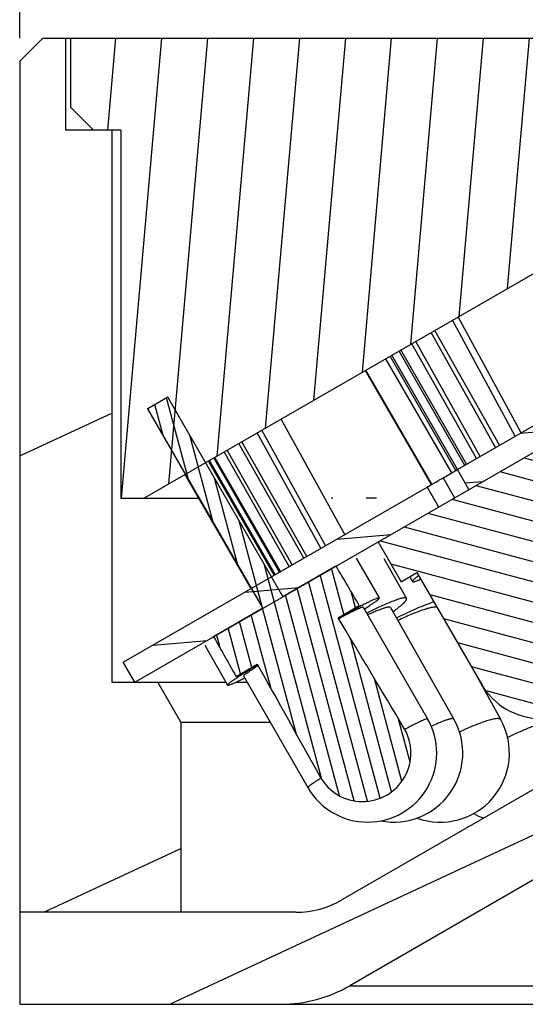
# Model space of a CAD drawing. Header units: millimetres. Extents: x 98 to 271, y 26 to 239.
# Tile 3 of 10: x 101 to 112, y 198 to 219. Entities that reach past the tile are written whole.
import ezdxf
from ezdxf.enums import TextEntityAlignment as Align

# ---------------------------------------------------------------- set-up
doc = ezdxf.new("R2010")
doc.units = ezdxf.units.MM
doc.header["$LTSCALE"] = 23.1
doc.layers.get('0').update_dxf_attribs({"linetype": 'CONTINUOUS'})
doc.layers.add('00_COMPONENTS', color=7, linetype='CONTINUOUS')
doc.layers.add('51__DRAFT_DIMS', color=7, linetype='CONTINUOUS')
doc.styles.get("Standard").update_dxf_attribs({"font": 'simfang.ttf'})
doc.dimstyles.new('DIMSTYLE_3', dxfattribs={"dimtxt": 3, "dimasz": 3, "dimexe": 2.5, "dimexo": 0.5, "dimgap": 0.75, "dimtad": 1, "dimdsep": 46, "dimtxsty": 'STANDARD', "dimblk": '_FILLED', "dimblk1": '_FILLED', "dimblk2": '_FILLED', "dimcen": 0.09, "dimclrt": 3, "dimazin": 2, "dimtp": 0.3, "dimtm": 0.3, "dimtfac": 1, "dimtofl": 0, "dimtmove": 0, "dimatfit": 3, "dimldrblk": '_FILLED', "dimfxl": 1, "dimtolj": 1, "dimarcsym": 0})

# ---------------------------------------------------------------- blocks, each defined once
blk = doc.blocks.new('_FILLED')
at = {"color": 0, "linetype": 'ByBlock'}
blk.add_solid([(0, 0), (-1, 0.1666666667), (-1, -0.1666666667)], dxfattribs=at)
blk = doc.blocks.new('*D3')
at = {"layer": '51__DRAFT_DIMS', "color": 4}
for p, q in [((100.9088176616, 218.7537019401), (100.9088176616, 236.6163528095)), ((195.9088176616, 218.7537019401), (195.9088176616, 236.6163528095)), ((100.9088176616, 234.1163528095), (148.4088176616, 234.1163528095)), ((195.9088176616, 234.1163528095), (148.4088176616, 234.1163528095))]:
    blk.add_line(p, q, dxfattribs=at)
at = {"layer": '51__DRAFT_DIMS', "color": 4, "xscale": 3, "yscale": 3, "zscale": 3, "rotation": 180}
blk.add_blockref('_FILLED', (100.9088176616, 234.1163528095), dxfattribs=at)
at = {"layer": '51__DRAFT_DIMS', "color": 4, "xscale": 3, "yscale": 3, "zscale": 3}
blk.add_blockref('_FILLED', (195.9088176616, 234.1163528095), dxfattribs=at)
at = {"layer": '51__DRAFT_DIMS', "color": 3}
blk.add_text('95', height=3, dxfattribs=at).set_placement((150.4088176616, 234.8663528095), align=Align.CENTER)

msp = doc.modelspace()

# ---------------------------------------------------------------- hatches: boundary and pattern name
h = msp.add_hatch()
h.set_pattern_fill('DEFAULT__9', color=4, scale=9.2111545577, angle=205, style=0, pattern_type=0)
h.set_pattern_definition([(205, (0, 0), (3.8928021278, -8.3481411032), [])])
edge = h.paths.add_edge_path()
edge.add_line((193.9088176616, 204.7537019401), (192.9088176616, 204.7537019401))
edge.add_line((193.9088176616, 216.7537019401), (193.9088176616, 204.7537019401))
edge.add_line((194.9088176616, 216.7537019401), (193.9088176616, 216.7537019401))
edge.add_line((194.9088176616, 216.7537019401), (194.9088176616, 218.7537019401))
edge.add_line((195.4088176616, 218.7537019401), (194.9088176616, 218.7537019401))
edge.add_line((195.4088176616, 218.7537019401), (195.9088176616, 218.2537019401))
edge.add_line((195.9088176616, 218.2537019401), (195.9088176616, 199.7537019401))
edge.add_line((195.9088176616, 199.7537019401), (192.4088176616, 199.7537019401))
edge.add_line((192.4088176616, 203.8876765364), (192.4088176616, 199.7537019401))
edge.add_line((192.4088176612, 203.8876765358), (192.9088176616, 204.7537019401))
edge = h.paths.add_edge_path()
edge.add_line((103.9088176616, 204.7537019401), (102.9088176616, 204.7537019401))
edge.add_line((104.4088176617, 203.8876765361), (103.9088176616, 204.7537019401))
edge.add_line((104.4088176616, 203.8876765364), (104.4088176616, 199.7537019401))
edge.add_line((104.4088176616, 199.7537019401), (100.9088176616, 199.7537019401))
edge.add_line((100.9088176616, 218.2537019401), (100.9088176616, 199.7537019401))
edge.add_line((101.4088176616, 218.7537019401), (100.9088176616, 218.2537019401))
edge.add_line((101.9088176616, 218.7537019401), (101.4088176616, 218.7537019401))
edge.add_line((101.9088176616, 216.7537019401), (101.9088176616, 218.7537019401))
edge.add_line((102.9088176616, 216.7537019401), (101.9088176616, 216.7537019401))
edge.add_line((102.9088176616, 216.7537019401), (102.9088176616, 204.7537019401))
h = msp.add_hatch()
h.set_pattern_fill('A', color=4, scale=0.9945151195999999, angle=85.00000000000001, style=0, pattern_type=0)
h.set_pattern_definition([(85.00000000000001, (0, 0), (-0.9907306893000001, 0.0866777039), [])])
edge = h.paths.add_edge_path()
edge.add_line((124.9088176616, 218.7537019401), (102.0088176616, 218.7537019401))
edge.add_line((125.9088176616, 217.7537019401), (124.9088176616, 218.7537019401))
edge.add_line((125.9088176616, 217.7537019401), (125.9088176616, 214.2537019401))
edge.add_line((124.1088176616, 214.2537019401), (125.9088176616, 214.2537019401))
edge.add_line((124.1088176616, 214.2537019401), (124.1088176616, 213.7537019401))
edge.add_line((124.1088176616, 213.7537019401), (123.6088176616, 213.2537019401))
edge.add_line((123.6088176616, 213.2537019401), (122.1088176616, 213.2537019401))
edge.add_line((122.1088176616, 213.2537019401), (121.6088176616, 213.7537019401))
edge.add_line((121.6088176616, 215.7537019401), (121.6088176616, 213.7537019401))
edge.add_line((119.9652241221, 215.7537019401), (121.6088176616, 215.7537019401))
edge.add_line((119.9652241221, 216.7537019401), (119.9652241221, 215.7537019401))
edge.add_line((119.9652241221, 216.7537019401), (117.4652241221, 216.7537019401))
edge.add_line((117.4652241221, 216.7537019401), (103.6088176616, 208.7537019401))
edge.add_line((103.1088176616, 208.7537019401), (103.6088176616, 208.7537019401))
edge.add_line((103.1088176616, 216.7537019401), (103.1088176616, 208.7537019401))
edge.add_line((103.1088176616, 216.7537019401), (102.5090248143, 216.7537019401))
edge.add_line((102.5090248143, 216.7537019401), (102.0088176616, 217.2538919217))
edge.add_line((102.0088176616, 218.7537019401), (102.0088176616, 217.2538919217))
edge = h.paths.add_edge_path()
edge.add_line((194.8088176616, 218.7537019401), (171.9088176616, 218.7537019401))
edge.add_line((194.8088176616, 218.7537019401), (194.8088176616, 217.2535128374))
edge.add_line((194.3089896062, 216.7537019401), (194.8088176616, 217.2535128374))
edge.add_line((193.7088176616, 216.7537019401), (194.3089896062, 216.7537019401))
edge.add_line((193.7088176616, 208.7537019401), (193.7088176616, 216.7537019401))
edge.add_line((193.2088176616, 208.7537019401), (193.7088176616, 208.7537019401))
edge.add_line((179.352411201, 216.7537019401), (193.2088176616, 208.7537019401))
edge.add_line((176.852411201, 216.7537019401), (179.352411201, 216.7537019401))
edge.add_line((176.852411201, 216.7537019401), (176.852411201, 215.7537019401))
edge.add_line((175.2088176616, 215.7537019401), (176.852411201, 215.7537019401))
edge.add_line((175.2088176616, 215.7537019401), (175.2088176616, 213.7537019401))
edge.add_line((174.7088176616, 213.2537019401), (175.2088176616, 213.7537019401))
edge.add_line((174.7088176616, 213.2537019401), (173.2088176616, 213.2537019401))
edge.add_line((172.7088176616, 213.7537019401), (173.2088176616, 213.2537019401))
edge.add_line((172.7088176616, 214.2537019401), (172.7088176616, 213.7537019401))
edge.add_line((170.9088176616, 214.2537019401), (172.7088176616, 214.2537019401))
edge.add_line((170.9088176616, 217.7537019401), (170.9088176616, 214.2537019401))
edge.add_line((170.9088176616, 217.7537019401), (171.9088176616, 218.7537019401))
h = msp.add_hatch()
h.set_pattern_fill('DEFAULT__8', color=4, scale=0.9737824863, angle=5, style=0, pattern_type=0)
h.set_pattern_definition([(5, (0, 0), (-0.0848707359, 0.97007695), [])])
edge = h.paths.add_edge_path()
edge.add_line((193.6588176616, 205.186714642), (187.0598043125, 208.9966567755))
edge.add_line((193.4088176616, 204.7537019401), (193.6588176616, 205.186714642))
edge.add_line((193.4088176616, 204.7537019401), (186.8098043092, 208.5636440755))
edge.add_line((186.8098043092, 208.5636440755), (187.0598043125, 208.9966567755))
edge = h.paths.add_edge_path()
edge.add_line((179.2649207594, 213.4970348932), (186.4014122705, 209.3767795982))
edge.add_line((186.4014122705, 209.3767795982), (186.1514122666, 208.9437668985))
edge.add_line((179.0149207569, 213.0640221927), (186.1514122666, 208.9437668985))
edge.add_line((179.0149207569, 213.0640221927), (179.2649207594, 213.4970348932))
edge = h.paths.add_edge_path()
edge.add_line((175.6588176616, 215.0016692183), (175.9088176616, 215.4346819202))
edge.add_line((175.9088176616, 215.4346819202), (178.6079257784, 213.8763511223))
edge.add_line((178.6079257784, 213.8763511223), (178.3579257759, 213.4433384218))
edge.add_line((175.6588176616, 215.0016692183), (178.3579257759, 213.4433384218))
edge = h.paths.add_edge_path()
edge.add_line((121.1588176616, 215.0016692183), (120.9088176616, 215.4346819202))
edge.add_line((118.4597389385, 213.4433553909), (121.1588176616, 215.0016692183))
edge.add_line((118.4597389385, 213.4433553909), (118.2097389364, 213.8763680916))
edge.add_line((118.2097389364, 213.8763680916), (120.9088176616, 215.4346819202))
edge = h.paths.add_edge_path()
edge.add_line((103.4088176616, 204.7537019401), (103.1588176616, 205.186714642))
edge.add_line((103.1588176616, 205.186714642), (109.7578367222, 208.9966600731))
edge.add_line((109.7578367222, 208.9966600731), (110.0078367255, 208.5636473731))
edge.add_line((103.4088176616, 204.7537019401), (110.0078367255, 208.5636473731))
edge = h.paths.add_edge_path()
edge.add_line((110.4162210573, 209.3767784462), (117.5527464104, 213.4970532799))
edge.add_line((117.5527464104, 213.4970532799), (117.8027464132, 213.0640405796))
edge.add_line((110.6662210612, 208.9437657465), (117.8027464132, 213.0640405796))
edge.add_line((110.6662210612, 208.9437657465), (110.4162210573, 209.3767784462))
h = msp.add_hatch()
h.set_pattern_fill('DEFAULT__1', color=4, scale=5.1999853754, angle=205, style=0, pattern_type=0)
h.set_pattern_definition([(205, (0, 0), (2.1976087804, -4.7127872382), [])])
edge = h.paths.add_edge_path()
edge.add_line((172.1088176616, 213.7537019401), (170.9088176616, 213.7537019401))
edge.add_line((172.1088176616, 213.7537019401), (172.1088176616, 210.2984859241))
edge.add_arc((173.1088176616, 210.2984859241), 1, 180, 240)
edge.add_line((172.6088176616, 209.4324605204), (188.9088176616, 200.0216511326))
edge.add_arc((189.9088176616, 201.7537019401), 2, 239.9999999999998, 269.9999999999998)
edge.add_line((195.9088176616, 199.7537019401), (189.9088176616, 199.7537019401))
edge.add_line((195.9088176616, 199.7537019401), (195.9088176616, 197.7537019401))
edge.add_line((195.9088176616, 197.7537019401), (190.2408684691, 197.7537019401))
edge.add_arc((190.2408684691, 200.7537019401), 3, 240, 270)
edge.add_line((172.4088176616, 207.584939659), (188.7408684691, 198.1556257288))
edge.add_arc((173.9088176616, 210.1830158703), 3, 180, 240)
edge.add_line((170.9088176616, 213.7537019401), (170.9088176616, 210.1830158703))
edge = h.paths.add_edge_path()
edge.add_line((125.9088176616, 213.7537019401), (124.7088176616, 213.7537019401))
edge.add_line((125.9088176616, 213.7537019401), (125.9088176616, 210.1830158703))
edge.add_arc((122.9088176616, 210.1830158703), 3, 300, 359.9999999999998)
edge.add_line((124.4088176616, 207.584939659), (108.076766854, 198.1556257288))
edge.add_arc((106.576766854, 200.7537019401), 3, 270, 300)
edge.add_line((106.576766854, 197.7537019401), (100.9088176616, 197.7537019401))
edge.add_line((100.9088176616, 199.7537019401), (100.9088176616, 197.7537019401))
edge.add_line((106.9088176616, 199.7537019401), (100.9088176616, 199.7537019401))
edge.add_arc((106.9088176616, 201.7537019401), 2, 270, 300)
edge.add_line((124.2088176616, 209.4324605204), (107.9088176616, 200.0216511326))
edge.add_arc((123.7088176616, 210.2984859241), 1, 299.9999999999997, 359.9999999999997)
edge.add_line((124.7088176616, 213.7537019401), (124.7088176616, 210.2984859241))
h = msp.add_hatch()
h.set_pattern_fill('DEFAULT__5', color=4, scale=0.278532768, angle=285, style=0, pattern_type=0)
h.set_pattern_definition([(285, (0, 0), (0.269041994, 0.072089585), [])])
edge = h.paths.add_edge_path()
edge.add_spline(control_points=[(107.825065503, 206.1570540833), (107.9824121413, 205.8933598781), (108.2984120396, 205.3635697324), (108.7763255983, 204.5616975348), (109.0975651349, 204.0222936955), (109.2588413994, 203.7513891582)], knot_values=[0, 0, 0, 0, 0.3333333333, 0.6666666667, 1, 1, 1, 1], degree=3, periodic=0)
edge.add_arc((108.3541528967, 203.2128054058), 1.0528692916, 297.7303031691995, 30.7663992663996)
edge.add_arc((108.3541528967, 203.2128054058), 1.0528692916, 209.2159571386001, 297.7303031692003)
edge.add_spline(control_points=[(107.4352231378, 202.6988970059), (107.2813357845, 202.9740660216), (106.9749868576, 203.5220639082), (106.5197528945, 204.3370254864), (106.2191069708, 204.8756771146), (106.0694969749, 205.1438364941)], knot_values=[0, 0, 0, 0, 0.3333333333, 0.6666666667, 1, 1, 1, 1], degree=3, periodic=0)
edge.add_line((105.6091158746, 204.8781298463), (106.0694969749, 205.1438364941))
edge.add_line((105.6091158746, 204.8781298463), (105.1175456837, 205.7491231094))
edge.add_line((105.1175456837, 205.7491231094), (106.192489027, 206.3695212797))
edge.add_line((106.192489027, 206.3695212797), (103.6906588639, 210.6991052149))
edge.add_line((104.124045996, 210.9492324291), (103.6906588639, 210.6991052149))
edge.add_line((106.6258761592, 206.6196484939), (104.124045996, 210.9492324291))
edge.add_line((106.6258761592, 206.6196484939), (107.7771946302, 207.284126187))
edge.add_line((107.7771946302, 207.284126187), (108.2854466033, 206.4227607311))
edge.add_line((107.825065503, 206.1570540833), (108.2854466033, 206.4227607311))
h = msp.add_hatch()
h.set_pattern_fill('DEFAULT__6', color=4, scale=0.4254450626, angle=165, style=0, pattern_type=0)
h.set_pattern_definition([(165, (0, 0), (-0.1101132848, -0.4109483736), [])])
edge = h.paths.add_edge_path()
edge.add_line((112.136058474, 208.6376762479), (113.5360585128, 206.2128051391))
edge.add_arc((112.2370209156, 205.4628054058), 1.4999994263, 299.999408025, 30.0000008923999)
edge.add_arc((112.2370209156, 205.4628054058), 1.4999994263, 209.9999990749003, 299.9994080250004)
edge.add_line((109.5379833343, 207.1376768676), (110.9379832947, 204.7128057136))
edge.add_line((109.1915730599, 206.9376768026), (109.5379833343, 207.1376768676))
edge.add_line((108.6915730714, 207.8037022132), (109.1915730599, 206.9376768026))
edge.add_line((108.6915730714, 207.8037022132), (111.9824687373, 209.7037017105))
edge.add_line((111.9824687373, 209.7037017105), (112.4824687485, 208.837676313))
edge.add_line((112.136058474, 208.6376762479), (112.4824687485, 208.837676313))

# ---------------------------------------------------------------- linework, layer by layer
at = {"layer": '00_COMPONENTS', "color": 7}
for p, q in [((101.4088176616, 218.7537019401), (100.9088176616, 218.2537019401)), ((101.4088176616, 218.7537019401), (195.4088176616, 218.7537019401)), ((101.9088176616, 216.7537019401), (101.9088176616, 218.7537019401)), ((102.0088176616, 218.7537019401), (102.0088176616, 217.2538919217)), ((100.9088176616, 218.2537019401), (100.9088176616, 197.7537019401)), ((102.5090248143, 216.7537019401), (102.0088176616, 217.2538919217)), ((103.1088176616, 216.7537019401), (101.9088176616, 216.7537019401)), ((102.9088176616, 216.7537019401), (102.9088176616, 204.7537019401)), ((103.1088176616, 216.7537019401), (103.1088176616, 208.7537019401)), ((117.4652241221, 216.7537019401), (103.6088176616, 208.7537019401)), ((103.4088176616, 204.7537019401), (121.1588176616, 215.0016692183)), ((110.4162210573, 209.3767784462), (117.5527464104, 213.4970532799)), ((111.6731433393, 210.1024628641), (110.3068427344, 212.620808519)), ((111.7983711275, 210.1747631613), (110.4320705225, 212.6931088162)), ((111.2465360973, 209.856161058), (109.8436234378, 212.3533687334)), ((111.3284805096, 209.9034716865), (109.9255678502, 212.4006793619)), ((110.8302584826, 209.6158230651), (109.4273458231, 212.1130307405)), ((110.9122028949, 209.6631336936), (109.5092902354, 212.160341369)), ((110.5758434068, 209.4683137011), (109.1507943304, 211.9533636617)), ((110.6143168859, 209.490376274), (109.189203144, 211.9755390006)), ((110.2928564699, 209.3055538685), (108.8608056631, 211.7859386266)), ((110.3803981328, 209.3562358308), (108.9556775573, 211.8407129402)), ((110.4188716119, 209.3782984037), (108.9940863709, 211.8628882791)), ((109.8546522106, 209.0525565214), (108.4226014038, 211.5329412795)), ((109.8598752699, 209.055572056), (108.427824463, 211.5359568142)), ((104.124045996, 210.9492324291), (103.6906588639, 210.6991052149)), ((106.6258761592, 206.6196484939), (104.124045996, 210.9492324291)), ((103.6774784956, 210.6964726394), (103.6906588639, 210.6991052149)), ((106.192489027, 206.3695212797), (103.6906588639, 210.6991052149)), ((107.9718319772, 207.9655097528), (106.585989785, 210.472573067)), ((107.5533397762, 207.7238931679), (106.1674975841, 210.2309564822)), ((107.1454689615, 207.4884088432), (105.7320882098, 209.9795727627)), ((107.4507681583, 207.6646734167), (106.0649259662, 210.171736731)), ((106.7636308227, 207.267954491), (105.350250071, 209.7591184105)), ((106.8264331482, 207.3042134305), (105.4130523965, 209.79537735)), ((107.082666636, 207.4521499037), (105.6692858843, 209.9433138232)), ((106.4374383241, 207.0796271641), (105.0088105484, 209.5619882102)), ((106.4603290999, 207.0928431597), (105.0317013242, 209.5752042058)), ((106.5537234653, 207.1467644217), (105.1250956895, 209.6291254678)), ((106.5766142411, 207.1599804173), (105.1479864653, 209.6423414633)), ((124.2088176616, 209.4324605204), (107.9088176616, 200.0216511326)), ((110.1041043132, 209.1954716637), (110.4162234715, 209.3767802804)), ((110.1899195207, 209.2451228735), (110.3927280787, 209.3630589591)), ((110.6662210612, 208.9437657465), (110.4162210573, 209.3767784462)), ((105.9330068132, 206.7883934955), (104.501337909, 209.2689987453)), ((110.1041043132, 209.1954716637), (110.35409181, 208.7624589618)), ((103.1588176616, 205.186714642), (109.7578367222, 208.9966600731)), ((109.7578367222, 208.9966600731), (110.0078367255, 208.5636473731)), ((103.1088176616, 208.7537019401), (104.798738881, 208.7537019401)), ((107.7127480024, 208.7537019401), (107.6714457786, 208.7537019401)), ((108.6561367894, 208.7537019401), (108.433478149, 208.7537019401)), ((108.6915730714, 207.8037022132), (109.1915730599, 206.9376768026)), ((124.4088176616, 207.584939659), (108.076766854, 198.1556257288)), ((108.220315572, 207.4514302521), (108.718723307, 206.5854048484)), ((108.8188496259, 207.4412899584), (109.3101957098, 206.5752645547)), ((106.6258761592, 206.6196484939), (107.7771946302, 207.284126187)), ((107.7771946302, 207.284126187), (107.7808660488, 207.2779052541)), ((109.1915730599, 206.9376768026), (109.5379833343, 207.1376768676)), ((109.3823044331, 207.0477956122), (109.4426841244, 206.9425034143)), ((109.5379833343, 207.1376768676), (110.9379832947, 204.7128057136)), ((105.1175456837, 205.7491231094), (106.192489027, 206.3695212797)), ((107.825065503, 206.1570540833), (108.2854466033, 206.4227607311)), ((108.3720374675, 206.3858830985), (109.7675791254, 203.9610119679)), ((108.9622899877, 206.3778776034), (110.3380590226, 203.9530064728)), ((105.1213278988, 205.7424201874), (105.1175456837, 205.7491231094)), ((104.9268000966, 205.5559736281), (105.4252078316, 204.6899482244)), ((103.4088176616, 204.7537019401), (103.1588176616, 205.186714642)), ((105.6091158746, 204.8781298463), (106.0694969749, 205.1438364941)), ((106.0749046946, 205.1346257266), (106.0626618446, 205.1270960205)), ((105.7718936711, 204.8894699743), (107.167435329, 202.4645988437)), ((110.7553848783, 205.0290754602), (111.3582395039, 203.9384789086)), ((102.9088176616, 204.7537019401), (105.3885168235, 204.7537019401)), ((104.4088176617, 203.8876765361), (103.9088176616, 204.7537019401)), ((105.601139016, 204.7537019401), (105.8500297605, 204.7537019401)), ((104.4088176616, 203.8876765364), (104.4088176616, 199.7537019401)), ((104.4088176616, 203.8876765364), (106.3484374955, 203.8876765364)), ((106.9088176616, 199.7537019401), (100.9088176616, 199.7537019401)), ((100.9088176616, 197.7537019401), (195.9088176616, 197.7537019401))]:
    msp.add_line(p, q, dxfattribs=at)
at = {"layer": '00_COMPONENTS', "color": 4}
msp.add_line((108.076766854, 198.1556257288), (188.7408684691, 198.1556257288), dxfattribs=at)
at = {"layer": '00_COMPONENTS', "color": 7}
for centre, radius, start, end in [((112.2370209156, 205.4628054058), 1.4999994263, 209.9999990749, 30.0000008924), ((108.4675072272, 203.2128054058), 1.5, 209.9209295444, 29.92092954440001), ((109.0334125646, 203.2128054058), 1.5, 259.1533212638, 29.568738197), ((110.0454569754, 203.2128054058), 1.5, 250.3232877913, 28.9327250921), ((108.3541528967, 203.2128054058), 1.0528692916, 209.2159571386, 30.7663992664), ((111.492173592, 203.2128054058), 1.5, 241.1953727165, 250.4220321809), ((106.9088176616, 201.7537019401), 2, 270, 300), ((106.576766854, 200.7537019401), 3, 270, 300)]:
    msp.add_arc(centre, radius, start, end, dxfattribs=at)
for major_axis, start_param, end_param in [((-71.2383354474, 123.4323022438), -0.9495960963, -0.9410022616), ((-56.2407911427, 97.446554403), -0.7779893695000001, -0.7418576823), ((-71.2383354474, 123.4323022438), 0.9410063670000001, 0.9495960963), ((-56.2407911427, 97.446554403), 0.7418576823, 0.7779893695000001)]:
    msp.add_ellipse((148.4088176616, 133.8114155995), major_axis=major_axis, ratio=0.01333196, start_param=start_param, end_param=end_param, dxfattribs=at)
for points, knots in [([(109.7578365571, 208.9966603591), (109.7500143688, 208.9921457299), (109.9888753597, 209.128862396), (109.9966655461, 209.1334350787), (110.1041043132, 209.1954716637)], [0, 0, 0, 0, 0.0678580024, 1, 1, 1, 1]), ([(109.5751038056, 207.07236063), (109.5639308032, 207.063973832), (109.5430994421, 207.0480732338), (109.514435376, 207.02519328), (109.4904797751, 207.0049096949), (109.4712714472, 206.9872985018), (109.4568715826, 206.972388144), (109.4480896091, 206.9614694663), (109.4437956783, 206.9539243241), (109.4416913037, 206.948669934), (109.441577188, 206.9444331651), (109.4426846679, 206.942503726)], [0, 0, 0, 0, 0.2213823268, 0.4152502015, 0.5811184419, 0.7187177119, 0.8280108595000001, 0.9093959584, 0.9401145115, 0.9647465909, 1, 1, 1, 1]), ([(109.4426846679, 206.942503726), (109.4437932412, 206.940572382), (109.4475112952, 206.9385309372), (109.453114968, 206.9376926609), (109.4618078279, 206.9375900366), (109.4756860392, 206.9396642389), (109.4958564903, 206.9445713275), (109.5207936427, 206.9522704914), (109.550440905, 206.9627223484), (109.5847153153, 206.9759286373), (109.6089941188, 206.9858943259), (109.6218943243, 206.9913112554)], [0, 0, 0, 0, 0.035237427, 0.0598567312, 0.0905663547, 0.1719649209, 0.2812534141, 0.4188512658, 0.5847440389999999, 0.7786057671, 1, 1, 1, 1]), ([(108.7187229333, 206.5854046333), (108.7180854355, 206.5865137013), (108.715717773, 206.5875198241), (108.7123309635, 206.5877400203), (108.7068271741, 206.5874238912), (108.6980161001, 206.5856156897), (108.6851018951, 206.5819095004), (108.6690401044, 206.5763698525), (108.6412424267, 206.5657252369), (108.5989533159, 206.5476676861), (108.5394549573, 206.5203827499), (108.4684361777, 206.4862130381), (108.3864518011, 206.4454254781), (108.328347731, 206.41577296), (108.2975621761, 206.3999118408)], [0, 0, 0, 0, 0.008284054, 0.0144782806, 0.0223861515, 0.0437111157, 0.0726587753, 0.1093275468, 0.1537075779, 0.2653931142, 0.40702161, 0.5775708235, 0.7757347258, 1, 1, 1, 1]), ([(108.3952936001, 206.3456234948), (108.4208390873, 206.3621225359), (108.4687777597, 206.3933600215), (108.535533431, 206.4378914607), (108.5923362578, 206.4769404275), (108.6387994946, 206.5102427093), (108.670742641, 206.5345249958), (108.6907611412, 206.5510580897), (108.7018484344, 206.5609050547), (108.7101805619, 206.56917926), (108.7153001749, 206.5751795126), (108.7178562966, 206.5793029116), (108.7191219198, 206.5820891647), (108.7193081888, 206.5843864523), (108.7187229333, 206.5854046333)], [0, 0, 0, 0, 0.224936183, 0.4232158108, 0.5935410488, 0.7347636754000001, 0.8460301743, 0.8902356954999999, 0.9267793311, 0.9556751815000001, 0.9770351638, 0.9850082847, 0.9913133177, 1, 1, 1, 1]), ([(109.3101947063, 206.5752639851), (109.3082399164, 206.5787072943), (109.3027968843, 206.5829842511), (109.2939311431, 206.5859186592), (109.2812365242, 206.5880089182), (109.2611131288, 206.5875895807), (109.2322723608, 206.5835297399), (109.1970692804, 206.5756994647), (109.1556235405, 206.5641371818), (109.1080791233, 206.5488427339), (109.0327132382, 206.5220810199), (108.9250143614, 206.4793398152), (108.7811596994, 206.4169868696), (108.6189791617, 206.3420561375), (108.505513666, 206.2869976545), (108.44613482, 206.2576186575)], [0, 0, 0, 0, 0.0127149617, 0.0206347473, 0.0300230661, 0.0538355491, 0.0849081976, 0.1234728, 0.1695444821, 0.2230460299, 0.2838219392, 0.42634149, 0.5950234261, 0.7872561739, 1, 1, 1, 1]), ([(109.015757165, 206.284051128), (109.040411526, 206.302204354), (109.0865389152, 206.3368361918), (109.1501224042, 206.3870691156), (109.2035940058, 206.4321547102), (109.246613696, 206.4717837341), (109.2753297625, 206.5017844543), (109.2925046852, 206.5230765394), (109.3017182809, 206.5364154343), (109.3081978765, 206.5482570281), (109.3119476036, 206.558649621), (109.3129411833, 206.5677333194), (109.3114194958, 206.5731065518), (109.3101947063, 206.5752639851)], [0, 0, 0, 0, 0.2166074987, 0.4080437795, 0.5732259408, 0.7113041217, 0.8217356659, 0.8666128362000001, 0.9047140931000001, 0.9362918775, 0.9618641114, 0.98244838, 1, 1, 1, 1]), ([(108.2975621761, 206.3999118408), (108.2246736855, 206.3623587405), (108.0680907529, 206.2799123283), (107.9124632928, 206.1956850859), (107.8291454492, 206.1501237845)], [0, 0, 0, 0, 0.4633584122, 1, 1, 1, 1]), ([(108.3720358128, 206.3858821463), (108.3713353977, 206.3871008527), (108.3683054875, 206.3878074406), (108.3643400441, 206.3876055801), (108.357379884, 206.3865330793), (108.346234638, 206.3834029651), (108.3212778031, 206.3747267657), (108.2801623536, 206.3573922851), (108.2192028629, 206.3293308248), (108.1431909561, 206.2922390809), (108.0530971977, 206.2466390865), (107.9501210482, 206.1930778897), (107.8774655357, 206.1544872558), (107.8391992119, 206.1339944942)], [0, 0, 0, 0, 0.0071225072, 0.0130665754, 0.0208842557, 0.0423821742, 0.071847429, 0.1546014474, 0.2684018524, 0.4118586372, 0.5831443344, 0.7800472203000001, 1, 1, 1, 1]), ([(108.9622898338, 206.3778775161), (108.9610298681, 206.3800972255), (108.9565102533, 206.3841835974), (108.946742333, 206.3871216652), (108.9337786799, 206.3880175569), (108.9173684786, 206.3868566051), (108.8974840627, 206.3836700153), (108.8741382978, 206.378426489), (108.8473859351, 206.3711324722), (108.8049108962, 206.3579510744), (108.7439811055, 206.3361752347), (108.6621441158, 206.3035961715), (108.569018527, 206.2636067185), (108.5035699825, 206.2338725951), (108.4691188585, 206.2178814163)], [0, 0, 0, 0, 0.014504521, 0.0328447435, 0.0570729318, 0.0880537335, 0.1261276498, 0.1714252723, 0.2239614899, 0.2836654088, 0.4241172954, 0.5915146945, 0.7841602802, 1, 1, 1, 1]), ([(109.9060734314, 206.5003901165), (109.846764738, 206.4800114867), (109.7213220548, 206.4332474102), (109.448190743, 206.3200095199), (109.2371145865, 206.2211759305), (109.0919922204, 206.1496024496)], [0, 0, 0, 0, 0.2121243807, 0.4526677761, 1, 1, 1, 1]), ([(109.9721124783, 206.3863763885), (109.9641141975, 206.3873600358), (109.9464261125, 206.3881135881), (109.9049222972, 206.3856743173), (109.8420908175, 206.3747558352), (109.754829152, 206.3521558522), (109.6521089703, 206.3192324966), (109.535432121, 206.2764430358), (109.3559946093, 206.2039167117), (109.2175361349, 206.141228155), (109.1223858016, 206.0960055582)], [0, 0, 0, 0, 0.0267489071, 0.058579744, 0.1378706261, 0.2378780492, 0.3576595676, 0.4957504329, 0.6503084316, 1, 1, 1, 1]), ([(106.0626618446, 205.1270960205), (106.0142848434, 205.0973235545), (105.9227358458, 205.0405539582), (105.7941957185, 204.9593110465), (105.6830252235, 204.8873511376), (105.5907331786, 204.8256598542), (105.5264491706, 204.7807183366), (105.4855498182, 204.7503061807), (105.4626664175, 204.73231447), (105.4471258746, 204.7191019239), (105.4375388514, 204.7099837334), (105.4323030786, 204.7045099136), (105.4284014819, 204.6997260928), (105.4255419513, 204.6954088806), (105.4242982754, 204.6915317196), (105.4252096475, 204.6899492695)], [0, 0, 0, 0, 0.2194979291, 0.4162434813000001, 0.5875775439, 0.7311962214, 0.8451926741, 0.8906094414, 0.9281250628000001, 0.957650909, 0.9694127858, 0.9791883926, 0.9870086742, 0.9929436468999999, 1, 1, 1, 1]), ([(105.7718953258, 204.8894709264), (105.7713713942, 204.8903825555), (105.7716801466, 204.8924973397), (105.7729702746, 204.8949960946), (105.7755654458, 204.8988179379), (105.7806492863, 204.9044002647), (105.7930558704, 204.9161106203), (105.8154965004, 204.9341899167), (105.8503709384, 204.9600522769), (105.895444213, 204.9916090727), (105.9503197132, 205.0286164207), (106.0145689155, 205.0707378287), (106.0606121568, 205.1002736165), (106.0851003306, 205.1158508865)], [0, 0, 0, 0, 0.0081110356, 0.0142562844, 0.0221361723, 0.0434609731, 0.0724519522, 0.1536410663, 0.2655473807, 0.4073783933, 0.5780288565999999, 0.7761166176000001, 1, 1, 1, 1]), ([(105.4252096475, 204.6899492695), (105.4257953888, 204.6889322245), (105.4278725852, 204.6879379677), (105.4309156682, 204.6876316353), (105.4357629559, 204.6877695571), (105.44351925, 204.6891818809), (105.4548531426, 204.6922258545), (105.4689290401, 204.6968611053), (105.4932670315, 204.7058578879), (105.5302899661, 204.7212675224), (105.5823961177, 204.7446953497), (105.6446627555, 204.7741726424), (105.7166650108, 204.809500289), (105.7677331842, 204.8352423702), (105.794818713, 204.8490332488)], [0, 0, 0, 0, 0.0086860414, 0.0149894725, 0.0229624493, 0.0443286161, 0.0732227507, 0.1097595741, 0.1539659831, 0.265231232, 0.4064503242, 0.5767601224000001, 0.7750569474, 1, 1, 1, 1])]:
    msp.add_open_spline(points, degree=3, knots=knots, dxfattribs=at)
at = {"layer": '00_COMPONENTS', "color": 4}
for points, knots in [([(109.7675774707, 203.9610110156), (109.7669125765, 203.9621679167), (109.7640990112, 203.9629057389), (109.7603656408, 203.9627760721), (109.7538900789, 203.9618675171), (109.7435190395, 203.9590643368), (109.72033312, 203.9511977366), (109.6821395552, 203.9353280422), (109.625502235, 203.9095313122), (109.5548115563, 203.8753217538), (109.4709024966, 203.8331488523), (109.3748087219, 203.7834753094), (109.3069477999, 203.7476346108), (109.2711657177, 203.7285772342)], [0, 0, 0, 0, 0.0072680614, 0.0132339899, 0.0210498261, 0.0424898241, 0.0718406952, 0.1542606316, 0.2676699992, 0.4108043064, 0.5819894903, 0.7791805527, 1, 1, 1, 1]), ([(110.3380588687, 203.9530063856), (110.3368065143, 203.955212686), (110.3323294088, 203.9592773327), (110.3226495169, 203.962222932), (110.3098081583, 203.9631447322), (110.2935591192, 203.962032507), (110.2738741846, 203.9589167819), (110.2507652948, 203.9537671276), (110.2242857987, 203.9465892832), (110.1822437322, 203.9336027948), (110.1219304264, 203.9121238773), (110.0409117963, 203.8799620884), (109.9486979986, 203.8404592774), (109.8838836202, 203.8110761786), (109.8497617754, 203.7952702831)], [0, 0, 0, 0, 0.0145650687, 0.0329461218, 0.0571947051, 0.0881801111, 0.1262465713, 0.1715271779, 0.2240400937, 0.2837167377, 0.424110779, 0.5914646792, 0.7841045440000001, 1, 1, 1, 1]), ([(111.3582374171, 203.9384777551), (111.355606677, 203.9432366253), (111.3467472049, 203.9521548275), (111.327374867, 203.959685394), (111.3018975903, 203.9631701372), (111.2700088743, 203.9627270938), (111.2317222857, 203.9584101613), (111.1871548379, 203.950190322), (111.1365140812, 203.9380970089), (111.0572100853, 203.915713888), (110.9452031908, 203.8779389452), (110.7975384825, 203.8207678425), (110.6337924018, 203.7508029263), (110.5203362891, 203.6984954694), (110.4614841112, 203.6705116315)], [0, 0, 0, 0, 0.017025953, 0.037676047, 0.0640641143, 0.0971444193, 0.137285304, 0.1845799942, 0.2389589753, 0.3002522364, 0.4425386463, 0.6088656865, 0.7959542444, 1, 1, 1, 1]), ([(112.8164737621, 203.9172396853), (112.8122130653, 203.9252522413), (112.79829498, 203.9404165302), (112.7676347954, 203.9544596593), (112.7274467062, 203.9620960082), (112.6775346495, 203.9636367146), (112.6180534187, 203.9591394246), (112.549356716, 203.9485987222), (112.471955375, 203.9320754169), (112.3525214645, 203.9007531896), (112.1867526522, 203.8468689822), (111.9729004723, 203.7645147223), (111.7430777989, 203.6643120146), (111.586738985, 203.5889753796), (111.5071906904, 203.5489116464)], [0, 0, 0, 0, 0.0194378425, 0.0424202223, 0.0711282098, 0.1065618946, 0.1490887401, 0.1987333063, 0.2553187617, 0.3185381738, 0.4631303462, 0.6283774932, 0.8092239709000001, 1, 1, 1, 1]), ([(107.1674369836, 202.4645997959), (107.1669437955, 202.4654579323), (107.167312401, 202.4684377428), (107.170181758, 202.4726922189), (107.1751548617, 202.4785060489), (107.1863597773, 202.4892269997), (107.2066035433, 202.5058753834), (107.2381868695, 202.5295674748), (107.2790586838, 202.5584981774), (107.3289163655, 202.5924234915), (107.3874016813, 202.6310788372), (107.4293571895, 202.6581903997), (107.4516930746, 202.672500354)], [0, 0, 0, 0, 0.0083747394, 0.022469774, 0.0438046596, 0.0727436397, 0.1536995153, 0.265294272, 0.4068302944, 0.5773361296, 0.7755481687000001, 1, 1, 1, 1])]:
    msp.add_open_spline(points, degree=3, knots=knots, dxfattribs=at)

# ---------------------------------------------------------------- dimensions: what is measured, and where the dimension line sits
at = {"layer": '51__DRAFT_DIMS', "color": 4}
dim = msp.add_linear_dim(base=(195.9088176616, 234.1163528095), p1=(100.9088176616, 218.2537019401), p2=(195.9088176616, 218.2537019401), text='%%c<>', dimstyle='DIMSTYLE_3', dxfattribs=at)
dim.commit()
dim.dimension.update_dxf_attribs({"geometry": '*D3', "text_midpoint": (150.4088176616, 234.1163528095), "dimtype": 160})

doc.saveas('drawing.dxf')
